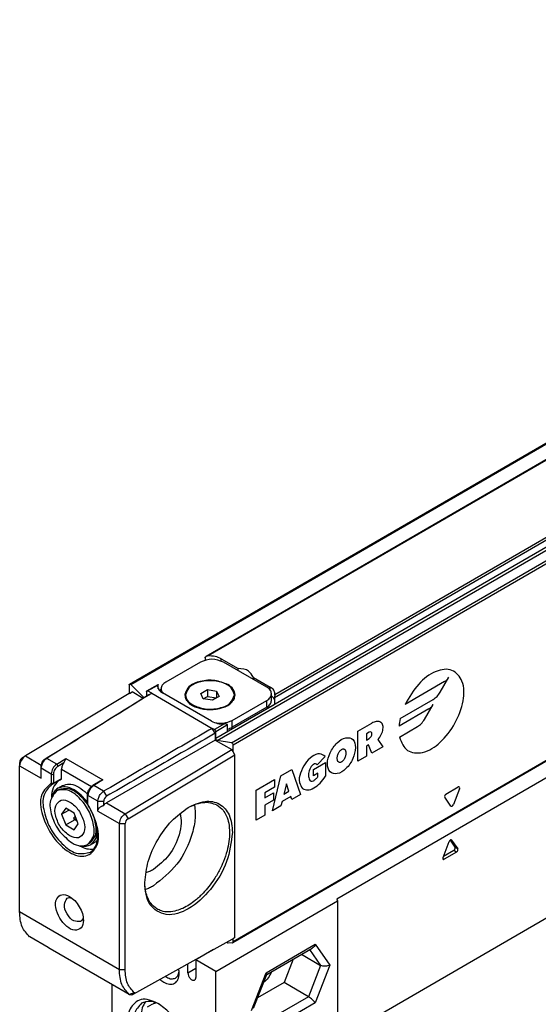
# Model space of a CAD drawing. Header units: millimetres. Extents: x -500 to 527, y -131 to 328.
# Tile 6 of 21: x -186 to -155, y -61 to -1. Entities that reach past the tile are written whole.
import ezdxf

# ---------------------------------------------------------------- set-up
doc = ezdxf.new("R2010")
doc.units = ezdxf.units.MM

# ---------------------------------------------------------------- blocks, each defined once
blk = doc.blocks.new('CABEZA_ROSCADA_REGLA_S__24', base_point=(-361.44, -135.45))
at = {"color": 7, "linetype": 'Continuous'}
for p, q in [((-306, -93.4), (-333.86, -109.53)), ((-320.84, -104.41), (-320.09, -102.47)), ((-319.98, -102.31), (-319.38, -103.16)), ((-319.78, -102.29), (-319.81, -102.27)), ((-319.78, -102.29), (-319.03, -103.36)), ((-319.53, -103.55), (-320.79, -104.28)), ((-319.18, -103.76), (-320.69, -104.63)), ((-348.71, -118.37), (-333.78, -109.72)), ((-333.86, -109.53), (-333.78, -109.72)), ((-333.78, -109.72), (-333.78, -126.68)), ((-306, -110.61), (-333.78, -126.68)), ((-348.97, -115.69), (-351.15, -116.95)), ((-342.46, -118.74), (-336.87, -115.52)), ((-348.71, -118.37), (-351.15, -116.95)), ((-351.15, -116.95), (-351.15, -119.12)), ((-339.23, -116.88), (-340.34, -119.74)), ((-338.2, -116.28), (-335.85, -117.64)), ((-352.14, -118.55), (-352.14, -117.46)), ((-348.71, -135.33), (-348.71, -118.37)), ((-344.08, -122.9), (-342.46, -118.74)), ((-342.47, -118.76), (-342.46, -118.74)), ((-361.44, -120), (-361.44, -127.96)), ((-340.34, -119.74), (-343.58, -121.62)), ((-337.34, -121.48), (-340.34, -119.74)), ((-357.08, -122.72), (-356.52, -122.39))]:
    blk.add_line(p, q, dxfattribs=at)
at = {"color": 3, "linetype": 'Continuous'}
for p, q in [((-319.18, -103.76), (-319.53, -103.55)), ((-319.03, -103.36), (-319.38, -103.16)), ((-320.69, -104.63), (-320.87, -104.53)), ((-342.54, -118.54), (-336.5, -115.05)), ((-337.21, -115.71), (-335.85, -117.64)), ((-336.5, -115.05), (-334.7, -117.6)), ((-352.14, -118.55), (-351.15, -117.98)), ((-335.85, -117.64), (-337.34, -121.48)), ((-334.7, -117.6), (-336.5, -122.22)), ((-344.34, -123.17), (-342.54, -118.54)), ((-337.34, -121.48), (-342.73, -124.6)), ((-336.5, -122.22), (-342.54, -125.72))]:
    blk.add_line(p, q, dxfattribs=at)
at = {"color": 7, "linetype": 'Continuous'}
for points, knots in [([(-319.81, -102.27), (-319.83, -102.26), (-319.88, -102.25), (-319.97, -102.29), (-320.04, -102.37), (-320.07, -102.43), (-320.09, -102.47)], [0, 0, 0, 0, 0.0687906, 0.1567611, 0.2638863, 0.377522, 0.377522, 0.377522, 0.377522]), ([(-319.53, -103.55), (-319.5, -103.53), (-319.44, -103.48), (-319.38, -103.37), (-319.35, -103.25), (-319.37, -103.19), (-319.38, -103.16)], [0, 0, 0, 0, 0.1182351, 0.2475505, 0.3654103, 0.4568815, 0.4568815, 0.4568815, 0.4568815]), ([(-319.18, -103.76), (-319.15, -103.73), (-319.08, -103.68), (-319.02, -103.57), (-318.99, -103.46), (-319.02, -103.39), (-319.03, -103.36)], [0, 0, 0, 0, 0.1182351, 0.2475505, 0.3654103, 0.4568815, 0.4568815, 0.4568815, 0.4568815]), ([(-320.84, -104.41), (-320.85, -104.44), (-320.86, -104.49), (-320.87, -104.56), (-320.85, -104.62), (-320.82, -104.63), (-320.81, -104.64)], [0, 0, 0, 0, 0.0844958, 0.1555686, 0.2037935, 0.2521987, 0.2521987, 0.2521987, 0.2521987]), ([(-320.81, -104.64), (-320.79, -104.65), (-320.75, -104.66), (-320.71, -104.64), (-320.69, -104.63)], [0, 0, 0, 0, 0.059551, 0.1247891, 0.1247891, 0.1247891, 0.1247891]), ([(-336.5, -115.05), (-336.55, -115.15), (-336.63, -115.33), (-336.79, -115.46), (-336.87, -115.52)], [0, 0, 0, 0, 0.3192626, 0.6047194, 0.6047194, 0.6047194, 0.6047194]), ([(-353.2, -118.62), (-353.21, -118.53), (-353.21, -118.35), (-353.24, -118.18), (-353.26, -118.08)], [0, 0, 0, 0, 0.2640183, 0.5397835, 0.5397835, 0.5397835, 0.5397835]), ([(-334.7, -117.6), (-334.9, -117.67), (-335.28, -117.82), (-335.66, -117.7), (-335.85, -117.64)], [0, 0, 0, 0, 0.609864, 1.175662, 1.175662, 1.175662, 1.175662]), ([(-355.54, -119.36), (-355.47, -119.42), (-355.32, -119.55), (-355.16, -119.65), (-355.08, -119.7)], [0, 0, 0, 0, 0.2928867, 0.5739171, 0.5739171, 0.5739171, 0.5739171]), ([(-355.08, -119.7), (-354.85, -119.81), (-354.43, -120.01), (-353.71, -119.9), (-353.26, -119.34), (-353.22, -118.88), (-353.2, -118.62)], [0, 0, 0, 0, 0.759585, 1.378584, 1.996766, 2.754743, 2.754743, 2.754743, 2.754743]), ([(-354.88, -118.99), (-354.85, -119.01), (-354.8, -119.04), (-354.75, -119.07), (-354.72, -119.09)], [0, 0, 0, 0, 0.0903729, 0.1792766, 0.1792766, 0.1792766, 0.1792766]), ([(-354.72, -119.09), (-354.53, -119.18), (-354.18, -119.36), (-353.81, -119.24), (-353.65, -119.19)], [0, 0, 0, 0, 0.617537, 1.120661, 1.120661, 1.120661, 1.120661]), ([(-353.65, -119.19), (-353.54, -119.1), (-353.29, -118.89), (-353.24, -118.57), (-353.21, -118.4)], [0, 0, 0, 0, 0.4275732, 0.9296149, 0.9296149, 0.9296149, 0.9296149]), ([(-352.14, -118.55), (-352.12, -118.68), (-352.08, -118.94), (-351.87, -119.25), (-351.59, -119.49), (-351.38, -119.46), (-351.3, -119.44)], [0, 0, 0, 0, 0.375138, 0.780565, 1.128475, 1.382089, 1.382089, 1.382089, 1.382089]), ([(-351.3, -119.44), (-351.26, -119.4), (-351.16, -119.32), (-351.16, -119.19), (-351.15, -119.12)], [0, 0, 0, 0, 0.1629939, 0.3628017, 0.3628017, 0.3628017, 0.3628017]), ([(-341.88, -118.42), (-342, -118.68), (-342.24, -119.19), (-342.65, -119.57), (-342.86, -119.75)], [0, 0, 0, 0, 0.850111, 1.669388, 1.669388, 1.669388, 1.669388]), ([(-342.54, -118.54), (-342.51, -118.58), (-342.47, -118.64), (-342.47, -118.72), (-342.46, -118.74)], [0, 0, 0, 0, 0.1380729, 0.2162045, 0.2162045, 0.2162045, 0.2162045]), ([(-342.42, -118.73), (-342.43, -118.75), (-342.47, -118.81), (-342.5, -118.86), (-342.52, -118.89)], [0, 0, 0, 0, 0.0965384, 0.1926667, 0.1926667, 0.1926667, 0.1926667]), ([(-355.8, -122.3), (-356.5, -121.99), (-357.79, -121.41), (-359.63, -123.06), (-359.52, -125.58), (-358.55, -128.19), (-356.78, -130.33), (-354.64, -131.68), (-352.3, -130.9), (-352.15, -129.5), (-352.07, -128.74)], [0, 0, 0, 0, 2.109858, 3.883301, 6.245637, 9.204459, 12.163281, 14.525617, 16.29906, 18.408918, 18.408918, 18.408918, 18.408918]), ([(-336.5, -122.22), (-336.62, -122.09), (-336.86, -121.8), (-337.18, -121.59), (-337.34, -121.48)], [0, 0, 0, 0, 0.544, 1.122304, 1.122304, 1.122304, 1.122304]), ([(-357.81, -122.27), (-358.16, -122.66), (-358.97, -123.57), (-358.73, -125.7), (-357.91, -127.81), (-356.49, -129.58), (-354.75, -130.85), (-353.56, -130.6), (-353.05, -130.49)], [0, 0, 0, 0, 1.510155, 3.517072, 5.920247, 8.323422, 10.330339, 11.840494, 11.840494, 11.840494, 11.840494]), ([(-357.31, -122.08), (-357.47, -122.33), (-357.81, -122.87), (-357.85, -123.51), (-357.87, -123.85)], [0, 0, 0, 0, 0.868904, 1.887961, 1.887961, 1.887961, 1.887961]), ([(-355.62, -122.41), (-356.01, -122.23), (-356.73, -121.91), (-357.47, -122.16), (-357.81, -122.27)], [0, 0, 0, 0, 1.238558, 2.269339, 2.269339, 2.269339, 2.269339]), ([(-356.52, -122.39), (-356.44, -122.35), (-356.29, -122.27), (-356.12, -122.24), (-356.04, -122.22)], [0, 0, 0, 0, 0.2520761, 0.5070165, 0.5070165, 0.5070165, 0.5070165]), ([(-352.07, -128.74), (-352.14, -128.13), (-352.27, -126.84), (-353.11, -125.04), (-354.25, -123.41), (-355.3, -122.66), (-355.8, -122.3)], [0, 0, 0, 0, 1.828534, 3.855369, 5.882204, 7.710739, 7.710739, 7.710739, 7.710739])]:
    blk.add_open_spline(points, degree=3, knots=knots, dxfattribs=at)
blk = doc.blocks.new('REGLA_S-70__25', base_point=(-372.76, -121.3))
at = {"color": 7, "linetype": 'Continuous'}
for p, q in [((-359.28, -83.17), (-169.07, 26.92)), ((-174.21, 21.89), (-349.9, -79.79)), ((-156.42, -4.78), (-346.63, -114.87)), ((-350.59, -80.47), (-354.83, -82.92)), ((-348.04, -80.06), (-345.97, -81.26)), ((-342.46, -83.54), (-347.76, -80.47)), ((-345.97, -81.5), (-345.97, -81.26)), ((-357.49, -84.85), (-359.13, -83.22)), ((-357.16, -84), (-355.79, -83.21)), ((-344.1, -82.58), (-344.1, -82.34)), ((-344.1, -82.34), (-342.03, -83.54)), ((-359.32, -84.33), (-372.06, -91.97)), ((-359.32, -83.26), (-359.32, -84.33)), ((-359.29, -84.31), (-359.32, -84.33)), ((-359.29, -84.31), (-358.97, -84.12)), ((-357.6, -84.92), (-358.97, -84.12)), ((-357.2, -84.09), (-357.2, -84.67)), ((-356.56, -84.29), (-357.06, -84.01)), ((-356.92, -84.5), (-356.81, -84.43)), ((-355.83, -83.3), (-355.84, -83.41)), ((-355.42, -83.87), (-355.59, -83.97)), ((-355.42, -84.13), (-355.42, -83.74)), ((-349.24, -87.71), (-355.25, -84.23)), ((-350.54, -84.32), (-349.72, -83.85)), ((-350.24, -84.97), (-350.54, -84.32)), ((-349.72, -83.85), (-348.6, -84.02)), ((-349.72, -83.85), (-349.72, -84.67)), ((-348.6, -84.02), (-348.31, -84.67)), ((-348.6, -84.02), (-348.6, -84.84)), ((-341.87, -85.17), (-341.87, -84.35)), ((-341.46, -84.47), (-341.45, -84.35)), ((-352.42, -84.66), (-352.42, -84.5)), ((-350.24, -84.97), (-349.72, -84.67)), ((-349.12, -85.14), (-350.24, -84.97)), ((-349.72, -84.67), (-348.6, -84.84)), ((-348.6, -84.84), (-349.12, -85.14)), ((-348.31, -84.67), (-348.6, -84.84)), ((-347.28, -88.98), (-341.52, -85.65)), ((-346.7, -87.63), (-342.46, -85.17)), ((-346.42, -84.66), (-346.42, -84.5)), ((-342.46, -85.99), (-346.7, -88.44)), ((-348.86, -88.75), (-349.14, -88.59)), ((-348.78, -89.2), (-349.14, -88.59)), ((-348.78, -89.2), (-348.78, -90.02)), ((-348.71, -89.83), (-348.71, -89)), ((-348.78, -90.02), (-362.11, -97.73)), ((-348.78, -90.02), (-346.73, -91.2)), ((-346.78, -90.37), (-348.52, -90.09)), ((-359.83, -99.05), (-346.73, -91.2)), ((-346.59, -91.45), (-346.73, -91.2)), ((-346.59, -91.45), (-346.59, -90.63)), ((-346.38, -91.82), (-346.59, -91.45)), ((-372.76, -92.77), (-372.76, -93.18)), ((-372.41, -92.17), (-372.06, -91.97)), ((-359.47, -99.66), (-346.38, -91.82)), ((-346.38, -114.24), (-346.38, -91.82)), ((-372.76, -111.09), (-372.76, -93.18)), ((-370.11, -93.49), (-370.12, -93.08)), ((-367.63, -94.76), (-367.63, -93.6)), ((-362.89, -95.05), (-363.78, -95.58)), ((-368.69, -95.41), (-368.86, -95.49)), ((-368.66, -95.4), (-368.69, -95.41)), ((-367.98, -96.11), (-368.22, -96.25)), ((-368.08, -95.93), (-367.51, -95.61)), ((-364.43, -97.84), (-364.43, -96.73)), ((-367.11, -98.39), (-367.62, -99.11)), ((-367.62, -99.11), (-366.74, -98.6)), ((-366.09, -98.98), (-367.11, -98.39)), ((-364.4, -97.95), (-364.42, -97.89)), ((-367.62, -99.11), (-367.11, -100.43)), ((-367.11, -100.43), (-366.02, -99.79)), ((-366.02, -99.79), (-366.11, -99.55)), ((-365.58, -100.29), (-366.09, -98.98)), ((-365.83, -99.9), (-366.02, -99.79)), ((-367.11, -100.43), (-366.09, -101.02)), ((-366.09, -101.02), (-365.58, -100.29)), ((-360.52, -118.17), (-360.52, -100.26)), ((-359.82, -118.17), (-359.82, -100.26)), ((-364.07, -102.86), (-363.5, -102.53)), ((-364.17, -102.68), (-364.42, -102.83)), ((-371.52, -114.15), (-371.55, -114.12)), ((-369.25, -115.46), (-371.52, -114.15)), ((-346.73, -114.45), (-358.44, -120.98)), ((-346.59, -114.37), (-346.73, -114.45)), ((-346.38, -114.24), (-346.59, -114.37)), ((-346.59, -114.77), (-346.59, -114.37)), ((-369.21, -115.48), (-369.25, -115.46)), ((-369.01, -115.62), (-369.21, -115.48)), ((-361.38, -120.03), (-369.01, -115.62)), ((-347.3, -114.85), (-347.35, -114.79)), ((-346.66, -114.87), (-347.17, -114.92)), ((-346.66, -114.87), (-346.63, -114.87)), ((-359.32, -121.2), (-361.59, -119.89)), ((-361.38, -120.03), (-361.59, -119.89)), ((-359.28, -121.23), (-359.32, -121.2)), ((-358.44, -120.98), (-358.8, -121.18))]:
    blk.add_line(p, q, dxfattribs=at)
at = {"color": 3, "linetype": 'Continuous'}
for p, q in [((-359.13, -83.22), (-168.92, 26.87)), ((-174.25, 21.8), (-349.66, -79.72)), ((-158.5, 20.26), (-348.71, -89.83)), ((-348.52, -90.09), (-158.31, 20)), ((-346.78, -90.37), (-156.57, 19.72)), ((-346.59, -90.63), (-156.38, 19.46)), ((-165.69, 16.93), (-341.52, -84.84)), ((-166.04, 17.05), (-341.46, -84.47)), ((-156.38, -4.68), (-346.59, -114.77)), ((-348.04, -80.33), (-348.04, -80.06)), ((-320.65, -82.86), (-325.5, -85.67)), ((-321.19, -84.15), (-320.13, -82.31)), ((-357.06, -84.01), (-355.83, -83.3)), ((-356.56, -84.29), (-349.14, -88.59)), ((-355.42, -83.82), (-355.62, -83.94)), ((-342.03, -83.9), (-342.03, -83.54)), ((-342.46, -85.99), (-342.46, -85.17)), ((-326.09, -87.39), (-322.03, -85.04)), ((-323.12, -87.49), (-322.06, -85.66)), ((-322.58, -86.21), (-326.23, -88.32)), ((-347.63, -88.04), (-348.86, -88.75)), ((-346.7, -88.44), (-346.7, -87.63)), ((-331.28, -88.95), (-329.56, -87.95)), ((-347.28, -88.17), (-348.71, -89)), ((-331.28, -92.62), (-331.28, -88.95)), ((-329.89, -89.06), (-330.22, -89.25)), ((-330.22, -89.25), (-330.22, -90.02)), ((-326.17, -89.66), (-323.96, -88.38)), ((-330.22, -90.02), (-329.89, -89.83)), ((-328.82, -89.97), (-328.23, -90.86)), ((-329.96, -90.63), (-330.22, -90.78)), ((-330.22, -90.78), (-330.22, -92.01)), ((-329.56, -91.62), (-329.96, -90.63)), ((-328.23, -90.86), (-329.56, -91.62)), ((-372.06, -91.97), (-370.12, -93.09)), ((-369.43, -92.27), (-369.78, -92.47)), ((-368.21, -92.97), (-369.43, -92.27)), ((-368.21, -92.97), (-367.08, -92.3)), ((-368.06, -93.22), (-367.36, -92.79)), ((-367.08, -92.3), (-362.55, -94.92)), ((-336.73, -93.63), (-335.27, -92.79)), ((-335.28, -92.03), (-336.27, -93.06)), ((-335.27, -92.79), (-335.27, -94.47)), ((-330.22, -92.01), (-331.28, -92.62)), ((-372.76, -93.18), (-370.11, -94.71)), ((-368.9, -94.19), (-370.11, -93.49)), ((-367.63, -93.6), (-363.96, -95.72)), ((-340.71, -94.41), (-339.39, -93.64)), ((-339.39, -93.64), (-338.33, -96.7)), ((-336.73, -94.4), (-336.73, -93.63)), ((-336.2, -94.09), (-336.73, -94.4)), ((-336.2, -94.55), (-336.2, -94.09)), ((-368.9, -94.19), (-368.9, -95.31)), ((-368.76, -95.34), (-368.9, -95.31)), ((-368.62, -95.31), (-368.76, -95.34)), ((-368.63, -95.37), (-368.62, -95.31)), ((-368.62, -94.19), (-368.62, -95.31)), ((-362.55, -94.92), (-363.68, -95.59)), ((-343.76, -96.17), (-341.51, -94.87)), ((-341.77, -98.69), (-340.71, -94.41)), ((-341.51, -94.87), (-341.51, -95.79)), ((-368.73, -95.39), (-368.8, -95.41)), ((-368.73, -95.39), (-368.76, -95.34)), ((-368.73, -95.39), (-368.63, -95.37)), ((-368.66, -95.4), (-368.63, -95.37)), ((-362.46, -96.3), (-363.68, -95.59)), ((-362.46, -96.3), (-362.1, -96.91)), ((-343.76, -99.85), (-343.76, -96.17)), ((-341.51, -95.79), (-342.7, -96.48)), ((-342.7, -96.48), (-342.7, -97.09)), ((-342.7, -97.09), (-341.64, -96.48)), ((-341.64, -96.48), (-341.64, -97.39)), ((-340.05, -95.4), (-340.36, -96.65)), ((-340.36, -96.65), (-339.74, -96.29)), ((-339.74, -96.29), (-340.05, -95.4)), ((-320.48, -96.64), (-318.97, -95.77)), ((-318.82, -95.99), (-319.57, -97.93)), ((-364.38, -97.93), (-364.38, -96.81)), ((-363.17, -97.51), (-364.38, -96.81)), ((-363.17, -97.51), (-362.45, -97.51)), ((-362.11, -97.73), (-359.83, -99.05)), ((-341.64, -97.39), (-342.7, -98.01)), ((-340.58, -97.54), (-340.71, -98.08)), ((-339.52, -96.93), (-340.58, -97.54)), ((-339.39, -97.31), (-339.52, -96.93)), ((-338.33, -96.7), (-339.39, -97.31)), ((-319.88, -98.11), (-320.63, -97.04)), ((-363.17, -98.73), (-360.52, -100.26)), ((-342.7, -98.01), (-342.7, -99.23)), ((-340.71, -98.08), (-341.77, -98.69)), ((-359.83, -99.05), (-359.47, -99.66)), ((-342.7, -99.23), (-343.76, -99.85)), ((-360.52, -100.26), (-359.82, -100.26)), ((-360.52, -118.17), (-372.76, -111.09)), ((-359.82, -118.17), (-360.52, -118.17)), ((-361.59, -119.89), (-361.62, -119.87)), ((-358.7, -120.99), (-359.32, -121.2))]:
    blk.add_line(p, q, dxfattribs=at)
at = {"color": 7, "linetype": 'Continuous'}
for centre, radius, start, end in [((-349.63, -80.26), 0.541, 93.0856, 119.78), ((-349, -89), 0.283, 0.0306, 59.9695), ((-372.04, -92.78), 0.711, 120.7468, 179.8298), ((-369.39, -93.08), 0.722, 122.1069, 179.9), ((-362.29, -96.08), 1.19, 102.6548, 120.3526), ((-361.75, -97.52), 0.703, 120.0987, 179.6276), ((-361.44, -98.84), 1.3, 120.9036, 141.3587), ((-364.32, -98.4), 2.13, 212.6799, 224.8811), ((-359.1, -100.27), 0.711, 120.7468, 179.8298)]:
    blk.add_arc(centre, radius, start, end, dxfattribs=at)
at = {"color": 3, "linetype": 'Continuous'}
for centre, radius, start, end in [((-319.41, -88.91), 6.85, 167.2099, 175.1118), ((-368.35, -93.22), 0.287, 1.0479, 60.1126), ((-368.76, -93.95), 0.283, 239.8507, 299.9143), ((-368.71, -95.21), 0.212, 205.9405, 245.9343), ((-368.74, -95.27), 0.146, 246.0587, 290.2818)]:
    blk.add_arc(centre, radius, start, end, dxfattribs=at)
at = {"color": 7, "linetype": 'Continuous'}
for points in [[(-347.76, -80.47), (-348.23, -80.3), (-349.17, -79.96), (-350.12, -80.3), (-350.59, -80.47)], [(-350.01, -79.93), (-350.01, -79.98), (-350.01, -80.08), (-350.01, -80.18), (-350.01, -80.23)], [(-341.52, -84.84), (-341.52, -84.91), (-341.52, -85.04), (-341.52, -85.25), (-341.52, -85.45), (-341.52, -85.58), (-341.52, -85.65)], [(-347.28, -88.98), (-347.28, -88.91), (-347.28, -88.78), (-347.28, -88.58), (-347.28, -88.37), (-347.28, -88.24), (-347.28, -88.17)]]:
    blk.add_open_spline(points, degree=3, dxfattribs=at)
for points, knots in [([(-350.01, -79.93), (-350.01, -79.92), (-350.01, -79.91), (-350, -79.88), (-349.97, -79.85), (-349.94, -79.82), (-349.91, -79.8), (-349.9, -79.79)], [0, 0, 0, 0, 0.0161355, 0.0436323, 0.0854575, 0.1294828, 0.1788192, 0.1788192, 0.1788192, 0.1788192]), ([(-348.04, -80.06), (-348.29, -79.95), (-348.8, -79.72), (-349.36, -79.72), (-349.66, -79.72)], [0, 0, 0, 0, 0.791588, 1.666828, 1.666828, 1.666828, 1.666828]), ([(-344.1, -82.34), (-344.27, -82.05), (-344.68, -81.37), (-345.5, -81.3), (-345.97, -81.26)], [0, 0, 0, 0, 0.94613, 2.278226, 2.278226, 2.278226, 2.278226]), ([(-359.32, -83.26), (-359.32, -83.24), (-359.32, -83.21), (-359.29, -83.18), (-359.28, -83.17)], [0, 0, 0, 0, 0.0570879, 0.1036576, 0.1036576, 0.1036576, 0.1036576]), ([(-359.28, -83.17), (-359.26, -83.17), (-359.2, -83.16), (-359.16, -83.2), (-359.13, -83.22)], [0, 0, 0, 0, 0.0695574, 0.1640678, 0.1640678, 0.1640678, 0.1640678]), ([(-355.83, -83.3), (-355.83, -83.29), (-355.82, -83.27), (-355.82, -83.24), (-355.8, -83.22), (-355.79, -83.21), (-355.79, -83.21)], [0, 0, 0, 0, 0.0290335, 0.0618154, 0.0878657, 0.1004797, 0.1004797, 0.1004797, 0.1004797]), ([(-355.79, -83.21), (-355.79, -83.2), (-355.78, -83.2), (-355.77, -83.2), (-355.76, -83.23), (-355.76, -83.25), (-355.76, -83.26)], [0, 0, 0, 0, 0.00678221, 0.01356443, 0.04625814, 0.07032487, 0.07032487, 0.07032487, 0.07032487]), ([(-354.83, -82.92), (-355, -83.03), (-355.3, -83.23), (-355.38, -83.58), (-355.42, -83.74)], [0, 0, 0, 0, 0.573572, 1.041979, 1.041979, 1.041979, 1.041979]), ([(-347.23, -83.23), (-347.75, -83.02), (-348.84, -82.6), (-350.51, -82.75), (-352.05, -83.27), (-352.38, -84.13), (-352.52, -84.5)], [0, 0, 0, 0, 1.661471, 3.455453, 4.99559, 6.12102, 6.12102, 6.12102, 6.12102]), ([(-346.42, -84.5), (-346.52, -84.18), (-346.76, -83.45), (-348, -82.9), (-349.42, -82.68), (-350.84, -82.9), (-352.08, -83.45), (-352.32, -84.18), (-352.42, -84.5)], [0, 0, 0, 0, 0.956691, 2.225392, 3.743318, 5.261244, 6.529945, 7.486636, 7.486636, 7.486636, 7.486636]), ([(-346.32, -84.5), (-346.38, -84.25), (-346.5, -83.71), (-346.97, -83.4), (-347.23, -83.23)], [0, 0, 0, 0, 0.72603, 1.615067, 1.615067, 1.615067, 1.615067]), ([(-356.81, -84.43), (-357.84, -85.07), (-359.89, -86.36), (-363.03, -88.3), (-366.21, -90.27), (-368.35, -91.6), (-369.43, -92.27)], [0, 0, 0, 0, 3.640379, 7.280749, 11.068355, 14.855965, 14.855965, 14.855965, 14.855965]), ([(-357.2, -84.09), (-357.2, -84.07), (-357.2, -84.03), (-357.17, -84.01), (-357.16, -84)], [0, 0, 0, 0, 0.0570879, 0.1036576, 0.1036576, 0.1036576, 0.1036576]), ([(-357.16, -84), (-357.14, -83.99), (-357.11, -83.98), (-357.08, -84), (-357.06, -84.01)], [0, 0, 0, 0, 0.0468022, 0.1042475, 0.1042475, 0.1042475, 0.1042475]), ([(-356.81, -84.43), (-356.79, -84.43), (-356.77, -84.41), (-356.72, -84.38), (-356.65, -84.34), (-356.59, -84.31), (-356.56, -84.29)], [0, 0, 0, 0, 0.0382319, 0.0764639, 0.1784157, 0.2803675, 0.2803675, 0.2803675, 0.2803675]), ([(-355.84, -83.41), (-355.8, -83.57), (-355.73, -83.92), (-355.42, -84.12), (-355.25, -84.23)], [0, 0, 0, 0, 0.468406, 1.041979, 1.041979, 1.041979, 1.041979]), ([(-355.76, -83.73), (-355.76, -83.72), (-355.76, -83.7), (-355.76, -83.61), (-355.76, -83.46), (-355.76, -83.32), (-355.76, -83.26)], [0, 0, 0, 0, 0.0345154, 0.0690307, 0.2729026, 0.4767745, 0.4767745, 0.4767745, 0.4767745]), ([(-355.42, -83.74), (-355.41, -83.83), (-355.38, -84.03), (-355.26, -84.18), (-355.2, -84.26)], [0, 0, 0, 0, 0.2757597, 0.5755629, 0.5755629, 0.5755629, 0.5755629]), ([(-352.27, -83.95), (-352.33, -84.05), (-352.46, -84.24), (-352.5, -84.47), (-352.52, -84.58)], [0, 0, 0, 0, 0.3494308, 0.6804375, 0.6804375, 0.6804375, 0.6804375]), ([(-346.32, -84.58), (-346.34, -84.47), (-346.38, -84.24), (-346.51, -84.05), (-346.57, -83.95)], [0, 0, 0, 0, 0.3296033, 0.6804632, 0.6804632, 0.6804632, 0.6804632]), ([(-341.87, -84.35), (-341.91, -84.2), (-341.99, -83.84), (-342.29, -83.65), (-342.46, -83.54)], [0, 0, 0, 0, 0.468406, 1.041979, 1.041979, 1.041979, 1.041979]), ([(-342.46, -85.17), (-342.29, -85.06), (-341.99, -84.86), (-341.91, -84.51), (-341.87, -84.35)], [0, 0, 0, 0, 0.573572, 1.041979, 1.041979, 1.041979, 1.041979]), ([(-341.45, -84.35), (-341.48, -84.2), (-341.56, -83.85), (-341.86, -83.65), (-342.03, -83.54)], [0, 0, 0, 0, 0.468406, 1.041979, 1.041979, 1.041979, 1.041979]), ([(-356.92, -84.5), (-357.99, -85.16), (-360.13, -86.49), (-363.34, -88.48), (-366.56, -90.47), (-368.71, -91.8), (-369.78, -92.47)], [0, 0, 0, 0, 3.780475, 7.56095, 11.348122, 15.132691, 15.132691, 15.132691, 15.132691]), ([(-352.52, -84.5), (-352.41, -84.82), (-352.17, -85.58), (-350.88, -86.15), (-349.42, -86.37), (-347.96, -86.15), (-346.68, -85.58), (-346.43, -84.82), (-346.32, -84.5)], [0, 0, 0, 0, 0.988581, 2.299572, 3.868095, 5.436619, 6.74761, 7.736191, 7.736191, 7.736191, 7.736191]), ([(-352.42, -84.5), (-352.37, -84.73), (-352.25, -85.26), (-351.79, -85.56), (-351.54, -85.72)], [0, 0, 0, 0, 0.70261, 1.562968, 1.562968, 1.562968, 1.562968]), ([(-352.27, -85.2), (-352.31, -85.12), (-352.4, -84.95), (-352.41, -84.75), (-352.42, -84.66)], [0, 0, 0, 0, 0.2905108, 0.5703047, 0.5703047, 0.5703047, 0.5703047]), ([(-351.54, -85.72), (-351.04, -85.92), (-349.98, -86.33), (-348.37, -86.19), (-346.87, -85.69), (-346.56, -84.85), (-346.42, -84.5)], [0, 0, 0, 0, 1.607876, 3.343987, 4.834442, 5.923568, 5.923568, 5.923568, 5.923568]), ([(-346.42, -84.66), (-346.43, -84.75), (-346.44, -84.95), (-346.53, -85.12), (-346.57, -85.2)], [0, 0, 0, 0, 0.2798043, 0.5703049, 0.5703049, 0.5703049, 0.5703049]), ([(-342.46, -85.99), (-342.29, -85.88), (-341.99, -85.68), (-341.91, -85.33), (-341.87, -85.17)], [0, 0, 0, 0, 0.573572, 1.041979, 1.041979, 1.041979, 1.041979]), ([(-341.52, -85.01), (-341.57, -84.94), (-341.66, -84.79), (-341.8, -84.68), (-341.87, -84.62)], [0, 0, 0, 0, 0.2489913, 0.5274307, 0.5274307, 0.5274307, 0.5274307]), ([(-341.46, -84.47), (-341.46, -84.5), (-341.47, -84.55), (-341.49, -84.64), (-341.51, -84.74), (-341.52, -84.81), (-341.52, -84.84)], [0, 0, 0, 0, 0.0824598, 0.1631308, 0.2800658, 0.3724617, 0.3724617, 0.3724617, 0.3724617]), ([(-349.24, -87.71), (-349, -87.82), (-348.49, -88.05), (-347.92, -88.04), (-347.63, -88.04)], [0, 0, 0, 0, 0.791588, 1.666828, 1.666828, 1.666828, 1.666828]), ([(-348.87, -87.88), (-348.48, -87.94), (-347.74, -88.04), (-347.04, -87.76), (-346.7, -87.63)], [0, 0, 0, 0, 1.137157, 2.217642, 2.217642, 2.217642, 2.217642]), ([(-347.28, -88.17), (-347.28, -88.15), (-347.3, -88.1), (-347.36, -88.08), (-347.43, -88.06), (-347.52, -88.04), (-347.59, -88.04), (-347.63, -88.04)], [0, 0, 0, 0, 0.0637659, 0.132437, 0.1843987, 0.2871357, 0.3979618, 0.3979618, 0.3979618, 0.3979618]), ([(-349.14, -88.59), (-350.25, -89.23), (-352.47, -90.52), (-355.8, -92.44), (-359.13, -94.37), (-361.35, -95.66), (-362.46, -96.3)], [0, 0, 0, 0, 3.844463, 7.688926, 11.540639, 15.392349, 15.392349, 15.392349, 15.392349]), ([(-348.78, -89.2), (-349.89, -89.84), (-352.11, -91.13), (-355.44, -93.05), (-358.77, -94.98), (-360.99, -96.27), (-362.1, -96.91)], [0, 0, 0, 0, 3.844463, 7.688926, 11.540199, 15.388824, 15.388824, 15.388824, 15.388824]), ([(-347.28, -88.68), (-347.17, -88.65), (-346.97, -88.59), (-346.79, -88.49), (-346.7, -88.44)], [0, 0, 0, 0, 0.3193034, 0.6252407, 0.6252407, 0.6252407, 0.6252407]), ([(-348.52, -90.09), (-348.57, -90.06), (-348.68, -90), (-348.7, -89.89), (-348.71, -89.83)], [0, 0, 0, 0, 0.1603525, 0.3392879, 0.3392879, 0.3392879, 0.3392879]), ([(-346.78, -90.37), (-346.73, -90.39), (-346.63, -90.45), (-346.61, -90.57), (-346.59, -90.63)], [0, 0, 0, 0, 0.1603525, 0.3392879, 0.3392879, 0.3392879, 0.3392879]), ([(-372.06, -91.97), (-372.25, -92.13), (-372.62, -92.45), (-372.71, -92.94), (-372.76, -93.18)], [0, 0, 0, 0, 0.72207, 1.440202, 1.440202, 1.440202, 1.440202]), ([(-370.11, -93.49), (-370.11, -93.45), (-370.11, -93.37), (-370.08, -93.21), (-370.02, -93.01), (-369.91, -92.79), (-369.78, -92.59), (-369.64, -92.44), (-369.53, -92.33), (-369.46, -92.29), (-369.43, -92.27)], [0, 0, 0, 0, 0.118568, 0.244947, 0.483476, 0.732085, 0.979995, 1.217224, 1.338664, 1.452747, 1.452747, 1.452747, 1.452747]), ([(-367.36, -92.79), (-367.43, -92.92), (-367.58, -93.17), (-367.61, -93.46), (-367.63, -93.6)], [0, 0, 0, 0, 0.4493539, 0.8557103, 0.8557103, 0.8557103, 0.8557103]), ([(-367.36, -92.79), (-367.33, -92.75), (-367.27, -92.66), (-367.2, -92.53), (-367.14, -92.4), (-367.1, -92.33), (-367.08, -92.3)], [0, 0, 0, 0, 0.1542313, 0.3160376, 0.4482133, 0.57126, 0.57126, 0.57126, 0.57126]), ([(-370.12, -93.6), (-370.11, -93.58), (-370.11, -93.54), (-370.11, -93.51), (-370.11, -93.49)], [0, 0, 0, 0, 0.0524032, 0.1045283, 0.1045283, 0.1045283, 0.1045283]), ([(-370.11, -94.71), (-370.11, -94.67), (-370.11, -94.58), (-370.11, -94.44), (-370.11, -94.3), (-370.11, -94.16), (-370.11, -94), (-370.11, -93.86), (-370.12, -93.72), (-370.12, -93.64), (-370.12, -93.6)], [0, 0, 0, 0, 0.145507, 0.270792, 0.397007, 0.566974, 0.709701, 0.854229, 1.001189, 1.119014, 1.119014, 1.119014, 1.119014]), ([(-368.03, -95.05), (-368.27, -95.31), (-368.79, -95.88), (-368.84, -96.65), (-368.87, -97.07)], [0, 0, 0, 0, 1.021175, 2.246161, 2.246161, 2.246161, 2.246161]), ([(-367.67, -94.85), (-367.75, -94.9), (-367.92, -94.99), (-368.15, -95.12), (-368.4, -95.25), (-368.56, -95.35), (-368.66, -95.4)], [0, 0, 0, 0, 0.282322, 0.566924, 0.789535, 1.133862, 1.133862, 1.133862, 1.133862]), ([(-367.67, -94.85), (-367.66, -94.85), (-367.65, -94.84), (-367.64, -94.82), (-367.63, -94.8), (-367.63, -94.77), (-367.63, -94.76)], [0, 0, 0, 0, 0.0260129, 0.0373489, 0.0686526, 0.1058803, 0.1058803, 0.1058803, 0.1058803]), ([(-368.22, -96.25), (-368.52, -96.62), (-369.24, -97.5), (-368.84, -99.45), (-367.98, -101.31), (-366.86, -102.21), (-366.32, -102.64)], [0, 0, 0, 0, 1.374363, 3.258967, 5.456172, 7.491677, 7.491677, 7.491677, 7.491677]), ([(-368.08, -95.93), (-368.23, -96.05), (-368.54, -96.28), (-368.69, -96.65), (-368.77, -96.84)], [0, 0, 0, 0, 0.555662, 1.156696, 1.156696, 1.156696, 1.156696]), ([(-364.42, -102.83), (-364.14, -102.52), (-363.49, -101.79), (-363.68, -100.08), (-364.34, -98.39), (-365.48, -96.98), (-366.86, -95.97), (-367.82, -96.16), (-368.22, -96.25)], [0, 0, 0, 0, 1.208124, 2.813658, 4.736198, 6.658738, 8.264271, 9.472395, 9.472395, 9.472395, 9.472395]), ([(-366.07, -96.13), (-366.43, -95.95), (-367.08, -95.62), (-367.77, -95.84), (-368.08, -95.93)], [0, 0, 0, 0, 1.148906, 2.08495, 2.08495, 2.08495, 2.08495]), ([(-364.41, -97.92), (-364.56, -97.72), (-364.85, -97.31), (-365.57, -96.59), (-366.62, -95.82), (-367.57, -96.02), (-367.98, -96.11)], [0, 0, 0, 0, 0.752737, 1.485076, 3.090609, 4.298733, 4.298733, 4.298733, 4.298733]), ([(-367.51, -95.61), (-367.24, -95.52), (-366.66, -95.32), (-365.67, -95.66), (-365.01, -96.12), (-364.6, -96.5), (-364.49, -96.61), (-364.43, -96.67)], [0, 0, 0, 0, 0.829099, 1.801441, 2.988824, 3.229075, 3.472229, 3.472229, 3.472229, 3.472229]), ([(-364.43, -97.68), (-364.68, -97.37), (-365.14, -96.77), (-365.77, -96.34), (-366.07, -96.13)], [0, 0, 0, 0, 1.17786, 2.26878, 2.26878, 2.26878, 2.26878]), ([(-364.43, -96.73), (-364.43, -96.67), (-364.43, -96.57), (-364.39, -96.42), (-364.34, -96.26), (-364.26, -96.09), (-364.15, -95.92), (-364.04, -95.79), (-363.92, -95.67), (-363.83, -95.62), (-363.78, -95.58)], [0, 0, 0, 0, 0.171594, 0.308072, 0.458642, 0.681085, 0.870633, 1.056648, 1.194816, 1.369664, 1.369664, 1.369664, 1.369664]), ([(-363.17, -97.51), (-363.17, -97.47), (-363.16, -97.39), (-363.13, -97.23), (-363.07, -97.04), (-362.96, -96.82), (-362.82, -96.61), (-362.68, -96.46), (-362.56, -96.36), (-362.49, -96.32), (-362.46, -96.3)], [0, 0, 0, 0, 0.118443, 0.244528, 0.482429, 0.730713, 0.979012, 1.217656, 1.340391, 1.456148, 1.456148, 1.456148, 1.456148]), ([(-366.6, -101.78), (-366.24, -101.94), (-365.55, -102.23), (-364.67, -101.25), (-364.85, -99.93), (-365.46, -98.61), (-366.4, -97.62), (-367.67, -97.18), (-368.53, -98.15), (-368.36, -99.47), (-367.78, -100.82), (-366.99, -101.47), (-366.6, -101.78)], [0, 0, 0, 0, 1.081612, 2.011886, 3.297102, 4.859806, 6.324148, 7.405858, 8.336175, 9.621289, 11.184019, 12.648433, 12.648433, 12.648433, 12.648433]), ([(-363.17, -98.73), (-363.17, -98.63), (-363.17, -98.43), (-363.17, -98.12), (-363.17, -97.82), (-363.17, -97.61), (-363.17, -97.51)], [0, 0, 0, 0, 0.305808, 0.611616, 0.917424, 1.223231, 1.223231, 1.223231, 1.223231]), ([(-362.45, -98.03), (-362.45, -97.94), (-362.45, -97.77), (-362.45, -97.6), (-362.45, -97.51)], [0, 0, 0, 0, 0.2585172, 0.5170345, 0.5170345, 0.5170345, 0.5170345]), ([(-352.11, -98.31), (-351.44, -97.98), (-350.22, -97.37), (-348.15, -97.66), (-346.82, -99.27), (-346.72, -100.61), (-346.66, -101.36)], [0, 0, 0, 0, 2.214903, 4.013032, 5.799761, 7.992372, 7.992372, 7.992372, 7.992372]), ([(-352.11, -98.31), (-351.85, -98.18), (-351.27, -97.89), (-350.34, -97.65), (-349.38, -97.64), (-348.84, -97.87), (-348.58, -97.98)], [0, 0, 0, 0, 0.883187, 1.94236, 2.850942, 3.696008, 3.696008, 3.696008, 3.696008]), ([(-364.42, -97.89), (-364.42, -97.88), (-364.43, -97.87), (-364.43, -97.85), (-364.43, -97.84)], [0, 0, 0, 0, 0.02297938, 0.04730198, 0.04730198, 0.04730198, 0.04730198]), ([(-364.08, -103.76), (-363.99, -103.69), (-363.78, -103.55), (-363.5, -103.17), (-363.3, -102.69), (-363.19, -102.1), (-363.16, -101.32), (-363.3, -100.47), (-363.54, -99.7), (-363.76, -99.13), (-364.04, -98.56), (-364.27, -98.17), (-364.4, -97.95)], [0, 0, 0, 0, 0.328503, 0.770263, 1.385032, 1.87863, 2.560542, 3.728883, 4.418155, 4.976065, 5.566557, 6.329932, 6.329932, 6.329932, 6.329932]), ([(-363.17, -98.73), (-363.17, -98.7), (-363.16, -98.62), (-363.12, -98.51), (-363.04, -98.39), (-362.95, -98.3), (-362.84, -98.21), (-362.72, -98.14), (-362.59, -98.08), (-362.5, -98.05), (-362.45, -98.03)], [0, 0, 0, 0, 0.104178, 0.244833, 0.353905, 0.504513, 0.637224, 0.779375, 0.933566, 1.065769, 1.065769, 1.065769, 1.065769]), ([(-357.42, -107.47), (-357.32, -106.6), (-357.11, -104.78), (-355.9, -102.23), (-354.29, -99.92), (-352.82, -98.83), (-352.11, -98.31)], [0, 0, 0, 0, 2.603734, 5.476775, 8.349816, 10.953551, 10.953551, 10.953551, 10.953551]), ([(-351.32, -97.94), (-351.27, -98.49), (-351.16, -99.68), (-351.73, -102.23), (-353.19, -105.35), (-355.32, -107.06), (-356.35, -107.89)], [0, 0, 0, 0, 1.643403, 3.552618, 7.764625, 11.669833, 11.669833, 11.669833, 11.669833]), ([(-348.58, -97.98), (-348.3, -98.18), (-347.82, -98.52), (-347.36, -99.34), (-347.06, -100.26), (-347.03, -100.98), (-347.02, -101.36)], [0, 0, 0, 0, 1.003124, 1.754489, 2.763901, 3.89417, 3.89417, 3.89417, 3.89417]), ([(-365.92, -99.42), (-365.95, -99.44), (-366.02, -99.48), (-366.08, -99.53), (-366.11, -99.55)], [0, 0, 0, 0, 0.113432, 0.2294229, 0.2294229, 0.2294229, 0.2294229]), ([(-365.83, -99.9), (-365.82, -99.89), (-365.79, -99.88), (-365.76, -99.87), (-365.75, -99.86)], [0, 0, 0, 0, 0.04406606, 0.08787635, 0.08787635, 0.08787635, 0.08787635]), ([(-364.17, -102.68), (-363.89, -102.37), (-363.24, -101.65), (-363.39, -100.44), (-363.59, -99.61), (-363.71, -99.3), (-363.76, -99.14)], [0, 0, 0, 0, 1.208124, 2.813658, 3.30161, 3.80044, 3.80044, 3.80044, 3.80044]), ([(-360.52, -100.26), (-360.48, -100.02), (-360.39, -99.53), (-360.02, -99.21), (-359.83, -99.05)], [0, 0, 0, 0, 0.718132, 1.440202, 1.440202, 1.440202, 1.440202]), ([(-353.09, -98.99), (-353.02, -99.4), (-352.88, -100.28), (-353.26, -102.08), (-354.26, -104.21), (-355.67, -105.34), (-356.35, -105.89)], [0, 0, 0, 0, 1.215016, 2.666687, 5.457208, 8.044469, 8.044469, 8.044469, 8.044469]), ([(-364.07, -102.86), (-363.82, -102.61), (-363.26, -102.07), (-363.25, -101.29), (-363.25, -100.85)], [0, 0, 0, 0, 1.008487, 2.247289, 2.247289, 2.247289, 2.247289]), ([(-363.23, -102.32), (-363.27, -102.36), (-363.36, -102.44), (-363.46, -102.5), (-363.5, -102.53)], [0, 0, 0, 0, 0.1718955, 0.3434184, 0.3434184, 0.3434184, 0.3434184]), ([(-346.66, -101.36), (-346.82, -102.56), (-347.17, -105.08), (-349.18, -108.35), (-351.69, -110.72), (-354.63, -111.83), (-357.22, -110.26), (-357.35, -108.46), (-357.42, -107.47)], [0, 0, 0, 0, 3.613213, 7.572241, 11.178887, 13.962984, 16.246211, 19.067257, 19.067257, 19.067257, 19.067257]), ([(-347.02, -101.36), (-347.03, -101.72), (-347.07, -102.47), (-347.32, -103.67), (-347.71, -104.82), (-348.25, -105.99), (-349.02, -107.33), (-350.03, -108.61), (-351.32, -109.81), (-352.43, -110.54), (-353.56, -110.97), (-354.45, -111.12), (-355.3, -111.03), (-355.76, -110.8), (-355.94, -110.7)], [0, 0, 0, 0, 1.08317, 2.244728, 3.6597, 4.726163, 6.11943, 8.285401, 9.573962, 11.410961, 12.211087, 13.197722, 14.092352, 14.714552, 14.714552, 14.714552, 14.714552]), ([(-366.32, -102.64), (-365.98, -102.81), (-365.36, -103.12), (-364.71, -102.92), (-364.42, -102.83)], [0, 0, 0, 0, 1.09146, 1.980703, 1.980703, 1.980703, 1.980703]), ([(-365.45, -102.97), (-365.14, -103.13), (-364.58, -103.41), (-363.95, -103.38), (-363.65, -103.37)], [0, 0, 0, 0, 1.00692, 1.866425, 1.866425, 1.866425, 1.866425]), ([(-365.2, -103), (-365, -103.03), (-364.6, -103.09), (-364.24, -102.93), (-364.07, -102.86)], [0, 0, 0, 0, 0.601221, 1.157032, 1.157032, 1.157032, 1.157032]), ([(-356.35, -105.89), (-356.51, -105.98), (-356.82, -106.14), (-357.15, -106.24), (-357.31, -106.29)], [0, 0, 0, 0, 0.542376, 1.038676, 1.038676, 1.038676, 1.038676]), ([(-355.94, -110.7), (-356.21, -110.5), (-356.67, -110.13), (-357.07, -109.38), (-357.35, -108.52), (-357.39, -107.87), (-357.42, -107.47)], [0, 0, 0, 0, 0.998031, 1.752704, 2.504805, 3.69534, 3.69534, 3.69534, 3.69534]), ([(-356.35, -107.89), (-356.51, -107.98), (-356.83, -108.15), (-357.17, -108.28), (-357.34, -108.35)], [0, 0, 0, 0, 0.561722, 1.090741, 1.090741, 1.090741, 1.090741]), ([(-364.94, -112.12), (-364.98, -112.47), (-365.05, -113.11), (-366.11, -113.47), (-367.09, -112.85), (-367.9, -111.87), (-368.35, -110.68), (-368.4, -109.53), (-367.56, -108.78), (-366.97, -109.04), (-366.65, -109.18)], [0, 0, 0, 0, 0.964506, 1.775223, 2.855148, 4.207753, 5.560357, 6.640282, 7.450999, 8.415505, 8.415505, 8.415505, 8.415505]), ([(-365.28, -112.26), (-365.57, -112.27), (-366.28, -112.29), (-366.97, -111.33), (-367.46, -110.26), (-367.09, -109.65), (-366.94, -109.4)], [0, 0, 0, 0, 0.828388, 2.027741, 3.227095, 4.055483, 4.055483, 4.055483, 4.055483]), ([(-366.94, -109.4), (-366.85, -109.37), (-366.66, -109.3), (-366.46, -109.35), (-366.35, -109.38)], [0, 0, 0, 0, 0.279423, 0.5954913, 0.5954913, 0.5954913, 0.5954913]), ([(-366.65, -109.18), (-366.42, -109.34), (-365.94, -109.69), (-365.42, -110.43), (-365.03, -111.25), (-364.97, -111.84), (-364.94, -112.12)], [0, 0, 0, 0, 0.835901, 1.762455, 2.689008, 3.524909, 3.524909, 3.524909, 3.524909]), ([(-371.55, -114.12), (-371.9, -113.74), (-372.66, -112.88), (-372.72, -111.72), (-372.76, -111.09)], [0, 0, 0, 0, 1.514939, 3.352047, 3.352047, 3.352047, 3.352047]), ([(-364.97, -111.77), (-365, -111.88), (-365.05, -112.07), (-365.21, -112.2), (-365.28, -112.26)], [0, 0, 0, 0, 0.3160683, 0.5954913, 0.5954913, 0.5954913, 0.5954913]), ([(-347.17, -114.92), (-347.2, -114.92), (-347.25, -114.91), (-347.28, -114.87), (-347.3, -114.85)], [0, 0, 0, 0, 0.066415, 0.1511909, 0.1511909, 0.1511909, 0.1511909]), ([(-346.63, -114.87), (-346.62, -114.85), (-346.6, -114.83), (-346.59, -114.79), (-346.59, -114.77)], [0, 0, 0, 0, 0.0465697, 0.1036576, 0.1036576, 0.1036576, 0.1036576]), ([(-359.32, -121.2), (-359.66, -120.82), (-360.43, -119.96), (-360.49, -118.8), (-360.52, -118.17)], [0, 0, 0, 0, 1.514939, 3.352047, 3.352047, 3.352047, 3.352047]), ([(-358.7, -120.99), (-359.02, -120.63), (-359.73, -119.83), (-359.78, -118.76), (-359.82, -118.17)], [0, 0, 0, 0, 1.406729, 3.112615, 3.112615, 3.112615, 3.112615]), ([(-361.12, -120.16), (-361.16, -120.14), (-361.25, -120.1), (-361.34, -120.06), (-361.38, -120.03)], [0, 0, 0, 0, 0.1466446, 0.2929354, 0.2929354, 0.2929354, 0.2929354]), ([(-358.8, -121.18), (-358.88, -121.23), (-359.04, -121.3), (-359.21, -121.25), (-359.28, -121.23)], [0, 0, 0, 0, 0.2788376, 0.507372, 0.507372, 0.507372, 0.507372]), ([(-358.44, -120.98), (-358.48, -121), (-358.57, -121.04), (-358.66, -121.01), (-358.7, -120.99)], [0, 0, 0, 0, 0.1505809, 0.273226, 0.273226, 0.273226, 0.273226])]:
    blk.add_open_spline(points, degree=3, knots=knots, dxfattribs=at)
at = {"color": 3, "linetype": 'Continuous'}
for points, knots in [([(-326.17, -89.66), (-325.93, -90.31), (-325.46, -91.58), (-323.03, -91.72), (-321, -90.29), (-319.25, -88.05), (-318.28, -85.43), (-318.17, -82.94), (-319.67, -81.13), (-322.03, -81.53), (-324.05, -83.15), (-324.99, -84.79), (-325.5, -85.67)], [0, 0, 0, 0, 1.904736, 3.747458, 6.219116, 9.193008, 12.134813, 14.531522, 16.333976, 18.298013, 20.927538, 23.948321, 23.948321, 23.948321, 23.948321]), ([(-320.65, -82.86), (-320.55, -82.79), (-320.34, -82.64), (-320.2, -82.43), (-320.13, -82.31)], [0, 0, 0, 0, 0.3622427, 0.7633866, 0.7633866, 0.7633866, 0.7633866]), ([(-322.03, -85.04), (-321.87, -84.93), (-321.53, -84.68), (-321.31, -84.33), (-321.19, -84.15)], [0, 0, 0, 0, 0.587421, 1.237924, 1.237924, 1.237924, 1.237924]), ([(-322.58, -86.21), (-322.48, -86.14), (-322.27, -85.99), (-322.13, -85.77), (-322.06, -85.66)], [0, 0, 0, 0, 0.3622427, 0.7633866, 0.7633866, 0.7633866, 0.7633866]), ([(-328.57, -87.79), (-328.73, -87.76), (-329.08, -87.7), (-329.39, -87.86), (-329.56, -87.95)], [0, 0, 0, 0, 0.462855, 1.021489, 1.021489, 1.021489, 1.021489]), ([(-328.82, -89.97), (-328.67, -89.77), (-328.37, -89.38), (-328.18, -88.74), (-328.17, -88.1), (-328.45, -87.88), (-328.57, -87.79)], [0, 0, 0, 0, 0.746711, 1.459661, 2.034873, 2.477654, 2.477654, 2.477654, 2.477654]), ([(-323.96, -88.38), (-323.8, -88.27), (-323.46, -88.03), (-323.24, -87.68), (-323.12, -87.49)], [0, 0, 0, 0, 0.587421, 1.237924, 1.237924, 1.237924, 1.237924]), ([(-329.89, -89.83), (-329.81, -89.75), (-329.63, -89.59), (-329.52, -89.3), (-329.63, -88.98), (-329.8, -89.03), (-329.89, -89.06)], [0, 0, 0, 0, 0.341132, 0.681934, 0.91711, 1.152763, 1.152763, 1.152763, 1.152763]), ([(-331.56, -90.95), (-331.61, -90.57), (-331.69, -89.86), (-332.93, -89.61), (-333.94, -90.38), (-334.74, -91.52), (-335.11, -92.78), (-334.86, -94.03), (-333.65, -94.28), (-332.64, -93.5), (-331.79, -92.38), (-331.64, -91.41), (-331.56, -90.95)], [0, 0, 0, 0, 1.032303, 1.923031, 3.154546, 4.649763, 6.0487, 7.081097, 7.971866, 9.203285, 10.698526, 12.097533, 12.097533, 12.097533, 12.097533]), ([(-335.28, -92.03), (-335.51, -91.88), (-336.02, -91.56), (-337.02, -92.06), (-337.81, -92.9), (-338.35, -94.01), (-338.59, -95.16), (-338.22, -95.73), (-338.06, -95.98)], [0, 0, 0, 0, 0.758149, 1.726476, 2.960152, 4.264547, 5.397614, 6.244208, 6.244208, 6.244208, 6.244208]), ([(-333.28, -91.18), (-333.29, -91.18), (-333.31, -91.2), (-333.36, -91.23), (-333.44, -91.3), (-333.54, -91.41), (-333.63, -91.55), (-333.69, -91.68), (-333.74, -91.8), (-333.78, -91.94), (-333.8, -92.08), (-333.82, -92.2), (-333.82, -92.31), (-333.8, -92.43), (-333.77, -92.55), (-333.73, -92.63), (-333.69, -92.68), (-333.63, -92.73), (-333.54, -92.77), (-333.41, -92.77), (-333.29, -92.72), (-333.2, -92.65), (-333.11, -92.57), (-333.01, -92.45), (-332.94, -92.32), (-332.88, -92.22), (-332.84, -92.12), (-332.8, -91.99), (-332.77, -91.84), (-332.75, -91.7), (-332.75, -91.57), (-332.77, -91.48), (-332.78, -91.4), (-332.81, -91.32), (-332.85, -91.25), (-332.91, -91.18), (-332.99, -91.12), (-333.13, -91.11), (-333.22, -91.14), (-333.27, -91.17), (-333.28, -91.18), (-333.28, -91.18)], [0, 0, 0, 0, 0.028352, 0.063327, 0.189374, 0.346192, 0.502333, 0.672228, 0.76901, 0.916725, 1.100362, 1.183056, 1.297032, 1.429247, 1.549544, 1.640424, 1.705978, 1.746999, 1.866047, 1.989169, 2.131872, 2.244905, 2.33515, 2.507414, 2.694351, 2.764509, 2.870779, 3.005833, 3.163377, 3.327318, 3.454746, 3.54497, 3.595411, 3.709473, 3.789603, 3.837607, 3.964128, 4.090165, 4.235224, 4.249395, 4.263567, 4.263567, 4.263567, 4.263567]), ([(-368.21, -92.97), (-368.4, -93.14), (-368.77, -93.46), (-368.86, -93.95), (-368.9, -94.19)], [0, 0, 0, 0, 0.72207, 1.440202, 1.440202, 1.440202, 1.440202]), ([(-368.06, -93.22), (-368.21, -93.35), (-368.51, -93.61), (-368.58, -94), (-368.62, -94.19)], [0, 0, 0, 0, 0.578002, 1.152718, 1.152718, 1.152718, 1.152718]), ([(-337.19, -93.6), (-337.26, -93.84), (-337.39, -94.28), (-337.27, -94.72), (-337.22, -94.92)], [0, 0, 0, 0, 0.739618, 1.343848, 1.343848, 1.343848, 1.343848]), ([(-336.27, -93.06), (-336.33, -93.01), (-336.47, -92.9), (-336.77, -93.02), (-337.02, -93.25), (-337.14, -93.48), (-337.19, -93.6)], [0, 0, 0, 0, 0.224844, 0.500625, 0.856807, 1.246729, 1.246729, 1.246729, 1.246729]), ([(-368.9, -95.31), (-369.36, -95.74), (-370.45, -96.78), (-370.01, -99.46), (-368.82, -101.9), (-367, -103.79), (-364.64, -104.62), (-362.94, -102.91), (-363.12, -100.38), (-363.93, -98.8), (-364.38, -97.93)], [0, 0, 0, 0, 1.803069, 4.295265, 7.268676, 10.040174, 12.103324, 13.856267, 16.240934, 19.183597, 19.183597, 19.183597, 19.183597]), ([(-368.62, -95.31), (-368.55, -95.27), (-368.41, -95.19), (-368.17, -95.06), (-367.91, -94.92), (-367.72, -94.81), (-367.63, -94.76)], [0, 0, 0, 0, 0.243208, 0.486414, 0.808691, 1.130965, 1.130965, 1.130965, 1.130965]), ([(-338.06, -95.98), (-337.85, -96.05), (-337.39, -96.22), (-336.61, -95.9), (-335.86, -95.33), (-335.48, -94.77), (-335.27, -94.47)], [0, 0, 0, 0, 0.644783, 1.42948, 2.387395, 3.457438, 3.457438, 3.457438, 3.457438]), ([(-337.22, -94.92), (-337.16, -94.99), (-337.03, -95.14), (-336.84, -95.06), (-336.73, -95.01)], [0, 0, 0, 0, 0.2530336, 0.5550233, 0.5550233, 0.5550233, 0.5550233]), ([(-336.73, -95.01), (-336.64, -94.95), (-336.44, -94.82), (-336.28, -94.64), (-336.2, -94.55)], [0, 0, 0, 0, 0.3371186, 0.7049468, 0.7049468, 0.7049468, 0.7049468]), ([(-368.86, -95.49), (-369.22, -95.88), (-370.05, -96.79), (-369.82, -98.95), (-368.99, -101.08), (-367.55, -102.87), (-365.79, -104.15), (-364.59, -103.87), (-364.08, -103.76)], [0, 0, 0, 0, 1.522734, 3.549172, 5.98237, 8.415569, 10.442007, 11.964741, 11.964741, 11.964741, 11.964741]), ([(-363.68, -95.59), (-363.87, -95.76), (-364.24, -96.08), (-364.33, -96.57), (-364.38, -96.81)], [0, 0, 0, 0, 0.72207, 1.440202, 1.440202, 1.440202, 1.440202]), ([(-363.68, -95.59), (-363.7, -95.58), (-363.73, -95.57), (-363.77, -95.58), (-363.78, -95.58)], [0, 0, 0, 0, 0.0578447, 0.1044399, 0.1044399, 0.1044399, 0.1044399]), ([(-318.82, -95.99), (-318.8, -95.9), (-318.76, -95.75), (-318.91, -95.76), (-318.97, -95.77)], [0, 0, 0, 0, 0.2036598, 0.3571808, 0.3571808, 0.3571808, 0.3571808]), ([(-364.38, -96.81), (-364.38, -96.81), (-364.4, -96.79), (-364.42, -96.77), (-364.43, -96.75), (-364.43, -96.74), (-364.43, -96.73)], [0, 0, 0, 0, 0.0304324, 0.0576758, 0.0821901, 0.1050977, 0.1050977, 0.1050977, 0.1050977]), ([(-320.48, -96.64), (-320.54, -96.7), (-320.66, -96.81), (-320.64, -96.97), (-320.63, -97.04)], [0, 0, 0, 0, 0.2443305, 0.4481876, 0.4481876, 0.4481876, 0.4481876]), ([(-364.38, -97.93), (-364.38, -97.92), (-364.4, -97.91), (-364.41, -97.9), (-364.42, -97.89)], [0, 0, 0, 0, 0.02535216, 0.05766118, 0.05766118, 0.05766118, 0.05766118]), ([(-364.4, -97.95), (-364.4, -97.95), (-364.39, -97.94), (-364.38, -97.93), (-364.38, -97.93)], [0, 0, 0, 0, 0.01833475, 0.03778614, 0.03778614, 0.03778614, 0.03778614]), ([(-319.88, -98.11), (-319.82, -98.12), (-319.68, -98.15), (-319.61, -98.01), (-319.57, -97.93)], [0, 0, 0, 0, 0.1536528, 0.3979015, 0.3979015, 0.3979015, 0.3979015])]:
    blk.add_open_spline(points, degree=3, knots=knots, dxfattribs=at)
blk = doc.blocks.new('REGLA_S2-170-T__26', base_point=(-372.76, -135.45))
for name, p in [('REGLA_S-70__25', (-372.76, -121.3)), ('CABEZA_ROSCADA_REGLA_S__24', (-361.44, -135.45))]:
    blk.add_blockref(name, p)
blk = doc.blocks.new('Iso2', base_point=(-293.1, -74))
blk.add_blockref('REGLA_S2-170-T__26', (-372.76, -135.45))

msp = doc.modelspace()

# ---------------------------------------------------------------- block references
at = {"xscale": 0.5, "yscale": 0.5, "zscale": 0.5}
msp.add_blockref('Iso2', (-146.55, -37), dxfattribs=at)

doc.saveas('drawing.dxf')
